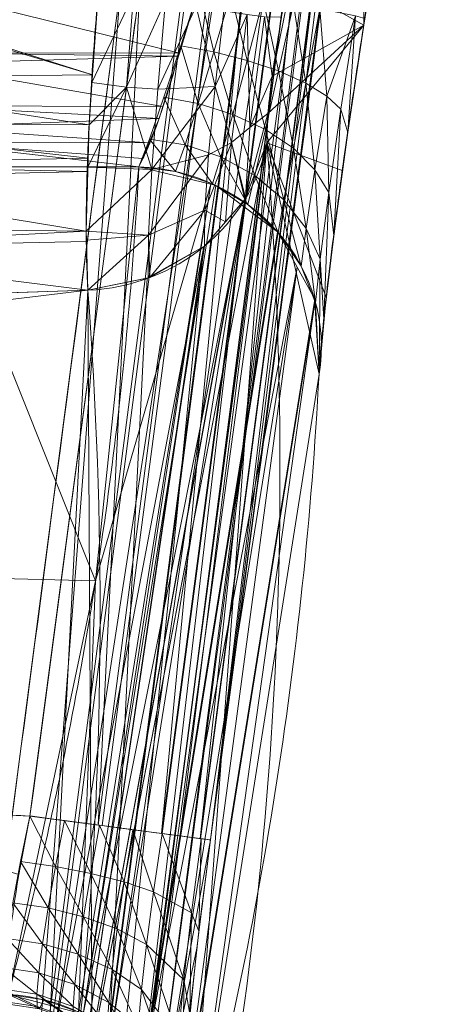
# Model space of a CAD drawing. Header units: millimetres. Extents: x -72 to 72, y -145 to 145.
# Tile 56 of 256: x 41.183 to 41.869, y -113.248 to -111.684. Entities that reach past the tile are written whole.
import ezdxf

# ---------------------------------------------------------------- set-up
doc = ezdxf.new("R2010")
doc.units = ezdxf.units.MM
doc.layers.add('1', color=7, linetype='CONTINUOUS')

msp = doc.modelspace()

# ---------------------------------------------------------------- linework, layer by layer
at = {"layer": '1', "color": 163, "linetype": 'Continuous', "lineweight": 13}
msp.add_line((40.7457, -112.1314, 5.1684), (41.2909, -112.1134, 5.1623), dxfattribs=at)
at = {"layer": '1', "color": 163, "linetype": 'Continuous', "lineweight": 13, "extrusion": (0.024155, -0.31922, -0.947373)}
msp.add_arc((32.7248, 110.2148, 31.8956), 0.3, 14.6812, 92.0998, dxfattribs=at)
at = {"layer": '1', "color": 163, "linetype": 'Continuous', "lineweight": 13, "extrusion": (0.017023, 0.31929, 0.947504)}
msp.add_arc((-47.2765, 104.9195, -32.6152), 0.3, 173.9671, 270.8916, dxfattribs=at)
at = {"layer": '1', "color": 163, "linetype": 'Continuous', "lineweight": 13, "extrusion": (0.13182, 0.991274, 3.74497e-05)}
msp.add_arc((-55.7181, -2.0482, -106.5325), 0.3, 92.0179, 183.5665, dxfattribs=at)
at = {"layer": '1', "color": 163, "linetype": 'Continuous', "lineweight": 13, "extrusion": (0.084558, 0.31816, 0.944258)}
msp.add_arc((-68.931, 93.1969, -33.8245), 0.3, 187.5269, 282.0807, dxfattribs=at)
at = {"layer": '1', "color": 163, "linetype": 'Continuous', "lineweight": 13}
for points, knots in [([(41.5831, -109.7656, -2.7725), (41.575, -109.8294, -2.7725), (41.5669, -109.8931, -2.7725), (41.5057, -110.3712, -2.7725), (41.4525, -110.7855, -2.7725), (41.3453, -111.614, -2.7726), (41.2915, -112.0282, -2.7726), (41.1913, -112.7941, -2.7726), (41.145, -113.1457, -2.7726), (41.0985, -113.4974, -2.7726)], [0, 0, 0, 0, 0.05123, 0.05123, 0.384225, 0.384225, 0.717218, 0.717218, 1, 1, 1, 1]), ([(41.1992, -112.949, -1.7523), (41.2504, -112.5643, -1.7523), (41.3013, -112.1795, -1.7523), (41.3608, -111.7269, -1.7523), (41.3698, -111.6591, -1.7523), (41.4346, -111.1658, -1.7523), (41.4902, -110.7402, -1.7522), (41.5455, -110.3147, -1.7522)], [0, 0, 0, 0, 0.438196, 0.438196, 0.515441, 0.515441, 1, 1, 1, 1]), ([(41.6579, -112.2471, 2.6544), (41.6584, -112.2371, 2.6842), (41.6601, -112.213, 2.7426), (41.6663, -112.1475, 2.8505), (41.6796, -112.0346, 2.962), (41.7022, -111.8674, 3.0519), (41.7302, -111.6808, 3.0826), (41.7605, -111.4935, 3.0585), (41.79, -111.3248, 2.9734), (41.8115, -111.2105, 2.8645), (41.825, -111.1445, 2.7576), (41.8304, -111.1201, 2.6996), (41.8328, -111.1101, 2.6698)], [0, 0, 0, 0, 0.0625, 0.125, 0.25, 0.375, 0.5, 0.625, 0.75, 0.875, 0.9375, 1, 1, 1, 1]), ([(41.547, -111.3488, 2.5666), (41.5462, -111.354, 2.5818), (41.5434, -111.3667, 2.6114), (41.5338, -111.4012, 2.6651), (41.5172, -111.4594, 2.7196), (41.4933, -111.5457, 2.7583), (41.4656, -111.6388, 2.7683), (41.4382, -111.7303, 2.749), (41.414, -111.813, 2.7035), (41.395, -111.8677, 2.6465), (41.3824, -111.8961, 2.5994), (41.3768, -111.9076, 2.5744), (41.3739, -111.9134, 2.5597), (41.3727, -111.9161, 2.5522), (41.3721, -111.9173, 2.5484)], [0, 0, 0, 0, 0.0625, 0.125, 0.25, 0.375, 0.5, 0.625, 0.75, 0.875, 0.9375, 0.96875, 0.984375, 1, 1, 1, 1]), ([(41.6428, -111.4804, 5.0899), (41.6414, -111.4838, 5.1001), (41.6385, -111.4919, 5.12), (41.6317, -111.5141, 5.1566), (41.6219, -111.5543, 5.1933), (41.6098, -111.6145, 5.2156), (41.5983, -111.6786, 5.2215), (41.5878, -111.7431, 5.2167), (41.5792, -111.8042, 5.1952), (41.5753, -111.8453, 5.1582), (41.5746, -111.8677, 5.121), (41.5749, -111.8758, 5.1009), (41.5752, -111.8792, 5.0907)], [0, 0, 0, 0, 0.0625, 0.125, 0.25, 0.375, 0.5, 0.625, 0.75, 0.875, 0.9375, 1, 1, 1, 1]), ([(41.0405, -111.9174, 2.512), (41.1305, -111.9174, 2.5219), (41.2205, -111.9173, 2.5318), (41.3311, -111.9173, 2.5439), (41.3516, -111.9173, 2.5461), (41.3721, -111.9173, 2.5484)], [0, 0, 0, 0, 0.81432, 0.81432, 1, 1, 1, 1]), ([(41.3721, -111.9173, 2.5484), (41.3637, -112.0753, 2.0796), (41.3496, -112.2332, 1.611), (41.3088, -112.554, 0.659), (41.2817, -112.7169, 0.1756), (41.2238, -112.9973, -0.6566), (41.1961, -113.115, -1.0058), (41.1649, -113.2325, -1.3547)], [0, 0, 0, 0, 0.35982, 0.35982, 0.731261, 0.731261, 1, 1, 1, 1]), ([(40.642, -115.4828, -4.8374), (40.642, -115.4828, -4.8374), (40.642, -115.4828, -4.8374), (40.8353, -115.0883, -3.6669), (40.9838, -114.6915, -2.4891), (41.1888, -113.932, -0.2351), (41.2526, -113.5691, 0.8418), (41.3175, -112.842, 2.9997), (41.3184, -112.4775, 4.0815), (41.2909, -112.1134, 5.1623), (41.2909, -112.1134, 5.1623), (41.2909, -112.1134, 5.1623)], [0, 0, 0, 0, 0.000006, 0.000006, 0.354383, 0.354383, 0.676696, 0.676696, 0.999994, 0.999994, 1, 1, 1, 1]), ([(40.8108, -112.93, -1.7387), (40.864, -112.9326, -1.7406), (40.9172, -112.9352, -1.7424), (41.0467, -112.9415, -1.747), (41.1229, -112.9452, -1.7497), (41.1992, -112.949, -1.7523)], [0, 0, 0, 0, 0.410822, 0.410822, 1, 1, 1, 1])]:
    msp.add_open_spline(points, degree=3, knots=knots, dxfattribs=at)
for points in [[(41.3847, -113.5353, -2.4936), (41.5408, -112.3573, -2.4948), (41.7029, -111.1122, -2.4962), (41.8693, -109.8021, -2.4977)], [(41.832, -110.3519, -2.0738), (41.7139, -111.2635, -2.0727), (41.5982, -112.1421, -2.0717), (41.4856, -112.987, -2.0708)], [(41.2909, -112.1134, 5.1623), (41.2906, -112.1054, 5.186), (41.2895, -112.0836, 5.2394), (41.288, -112.0253, 5.3285), (41.289, -111.9326, 5.4181), (41.2951, -111.7999, 5.4889), (41.3075, -111.632, 5.5203), (41.326, -111.442, 5.4873), (41.3463, -111.261, 5.3743), (41.3563, -111.1732, 5.2411), (41.3585, -111.1467, 5.1634)], [(41.5752, -111.8792, 5.0907), (41.5973, -112.1591, 4.2498), (41.6067, -112.7198, 2.5674), (41.5089, -113.5613, 0.046), (41.2924, -114.4011, -2.4689), (41.0636, -114.9586, -4.1368), (40.9268, -115.2364, -4.9675)], [(41.4512, -113.5569, -1.2711), (41.5637, -113.1356, -0.0093), (41.6341, -112.6986, 1.3002), (41.6579, -112.2471, 2.6544)], [(41.1649, -113.2325, -1.3547), (41.1629, -113.2377, -1.3703), (41.1595, -113.2465, -1.4047), (41.1566, -113.2501, -1.4652), (41.1561, -113.2397, -1.5329), (41.1584, -113.2111, -1.6026), (41.1638, -113.1628, -1.6664), (41.1725, -113.0977, -1.7162), (41.1843, -113.0232, -1.7462), (41.194, -112.973, -1.7523), (41.1992, -112.949, -1.7523)], [(41.4513, -113.5569, -1.2711), (41.417, -113.6857, -1.6569), (41.4321, -113.3891, -2.0704), (41.4856, -112.987, -2.0708)]]:
    msp.add_open_spline(points, degree=3, dxfattribs=at)
for points in [[(41.2043, -113.5114, -2.7489), (41.1987, -113.5106, -2.7502), (41.6826, -109.7783, -2.7504), (41.6881, -109.779, -2.7492)], [(41.6826, -109.7783, -2.7504), (41.1987, -113.5106, -2.7502), (41.3429, -111.6318, -2.7726)], [(41.2043, -113.5114, -2.7489), (41.6881, -109.779, -2.7492), (41.7768, -109.7903, -2.6906)], [(41.7768, -109.7903, -2.6906), (41.2936, -113.5232, -2.6893), (41.2043, -113.5114, -2.7489)], [(41.2947, -113.5233, -2.6886), (41.2936, -113.5232, -2.6893), (41.7768, -109.7903, -2.6906), (41.778, -109.7905, -2.6899)], [(41.2947, -113.5233, -2.6886), (41.778, -109.7905, -2.6899), (41.8411, -109.7985, -2.6022)], [(41.8411, -109.7985, -2.6022), (41.3576, -113.5317, -2.5995), (41.2947, -113.5233, -2.6886)], [(41.3576, -113.5317, -2.5995), (41.8411, -109.7985, -2.6022), (41.8419, -109.7986, -2.5993)], [(41.8419, -109.7986, -2.5993), (41.3584, -113.5318, -2.5965), (41.3576, -113.5317, -2.5995)], [(41.3584, -113.5318, -2.5965), (41.8419, -109.7986, -2.5993), (41.8692, -109.8021, -2.4976)], [(41.8692, -109.8021, -2.4976), (41.3847, -113.5353, -2.4936), (41.3584, -113.5318, -2.5965)], [(41.4856, -112.987, -2.0708), (41.3847, -113.5352, -2.4936), (41.8693, -109.8021, -2.4977)], [(41.8693, -109.8021, -2.4977), (41.832, -110.3519, -2.0738), (41.4856, -112.987, -2.0708)], [(41.661, -110.3297, -1.7803), (41.6541, -110.3288, -1.7786), (41.3072, -112.9633, -1.7784), (41.314, -112.9642, -1.7801)], [(41.3072, -112.9633, -1.7784), (41.6541, -110.3288, -1.7786), (41.3733, -111.6319, -1.7523)], [(41.661, -110.3297, -1.7803), (41.314, -112.9642, -1.7801), (41.4078, -112.9767, -1.8497)], [(41.4078, -112.9767, -1.8497), (41.7552, -110.3419, -1.8507), (41.661, -110.3297, -1.7803)], [(41.7564, -110.3421, -1.8516), (41.7552, -110.3419, -1.8507), (41.4078, -112.9767, -1.8497), (41.409, -112.9769, -1.8506)], [(41.7564, -110.3421, -1.8516), (41.409, -112.9769, -1.8506), (41.4694, -112.9849, -1.9529)], [(41.4694, -112.9849, -1.9529), (41.8165, -110.3499, -1.955), (41.7564, -110.3421, -1.8516)], [(41.8165, -110.3499, -1.955), (41.4694, -112.9849, -1.9529), (41.47, -112.985, -1.957)], [(41.47, -112.985, -1.957), (41.8171, -110.35, -1.9592), (41.8165, -110.3499, -1.955)], [(41.8171, -110.35, -1.9592), (41.47, -112.985, -1.957), (41.4856, -112.987, -2.0708)], [(41.4856, -112.987, -2.0708), (41.8317, -110.3519, -2.0738), (41.8171, -110.35, -1.9592)], [(41.6133, -111.627, 5.1473), (41.7288, -111.6921, 3.0731), (41.729, -111.2549, 4.4198)], [(41.7288, -111.6921, 3.0731), (41.762, -111.4867, 3.0451), (41.729, -111.2549, 4.4198)], [(41.3429, -111.6318, -2.7726), (41.0985, -113.4974, -2.7726), (40.6265, -113.4856, -2.7892), (40.8654, -111.632, -2.7893)], [(40.9855, -111.6318, -1.7387), (40.8108, -112.93, -1.7387), (41.1992, -112.949, -1.7523), (41.3733, -111.6319, -1.7523)], [(40.8507, -111.629, 5.5241), (40.8489, -111.6358, 5.5256), (41.2985, -111.7713, 5.4785)], [(41.2985, -111.7713, 5.4785), (41.3072, -111.6438, 5.5094), (40.8507, -111.629, 5.5241)], [(41.0183, -111.6328, 2.7143), (41.4678, -111.6322, 2.7601), (41.4363, -111.7369, 2.7406)], [(41.1987, -113.5106, -2.7502), (41.0985, -113.4974, -2.7726), (41.3429, -111.6318, -2.7726)], [(41.3733, -111.6319, -1.7523), (41.1992, -112.949, -1.7523), (41.3072, -112.9633, -1.7784)], [(41.5996, -111.672, 5.2196), (41.5836, -111.7736, 5.205), (41.6133, -111.627, 5.1473)], [(41.6133, -111.627, 5.1473), (41.5836, -111.7736, 5.205), (41.7288, -111.6921, 3.0731)], [(40.8489, -111.6358, 5.5256), (40.8167, -111.7765, 5.495), (41.2985, -111.7713, 5.4785)], [(41.4363, -111.7369, 2.7406), (41.0207, -111.7365, 2.6928), (41.0183, -111.6328, 2.7143)], [(41.3636, -111.6434, 5.4944), (41.3072, -111.6438, 5.5094), (41.2976, -111.7834, 5.4756)], [(41.2976, -111.7834, 5.4756), (41.3525, -111.791, 5.4699), (41.3636, -111.6434, 5.4944)], [(41.4143, -111.653, 5.4776), (41.3636, -111.6434, 5.4944), (41.3525, -111.791, 5.4699)], [(41.4911, -111.7349, 2.7529), (41.4384, -111.725, 2.7451), (41.467, -111.6343, 2.7635)], [(41.467, -111.6343, 2.7635), (41.5181, -111.6425, 2.7738), (41.4911, -111.7349, 2.7529)], [(41.544, -111.7484, 2.771), (41.4911, -111.7349, 2.7529), (41.5181, -111.6425, 2.7738)], [(41.5181, -111.6425, 2.7738), (41.5692, -111.6509, 2.7942), (41.544, -111.7484, 2.771)], [(41.3525, -111.791, 5.4699), (41.4021, -111.7941, 5.452), (41.4143, -111.653, 5.4776)], [(41.4631, -111.6619, 5.4515), (41.4143, -111.653, 5.4776), (41.4021, -111.7941, 5.452)], [(41.4631, -111.6619, 5.4515), (41.4021, -111.7941, 5.452), (41.4931, -111.7898, 5.3928)], [(41.4931, -111.7898, 5.3928), (41.507, -111.6695, 5.4166), (41.4631, -111.6619, 5.4515)], [(41.5937, -111.7651, 2.7997), (41.544, -111.7484, 2.771), (41.5692, -111.6509, 2.7942)], [(41.5692, -111.6509, 2.7942), (41.6173, -111.659, 2.8252), (41.5937, -111.7651, 2.7997)], [(41.6367, -111.7843, 2.8384), (41.5937, -111.7651, 2.7997), (41.6173, -111.659, 2.8252)], [(41.6173, -111.659, 2.8252), (41.6593, -111.6664, 2.8657), (41.6367, -111.7843, 2.8384)], [(41.5436, -111.6754, 5.3747), (41.507, -111.6695, 5.4166), (41.4931, -111.7898, 5.3928)], [(41.5192, -111.8785, 5.3047), (41.5436, -111.6754, 5.3747), (41.4931, -111.7898, 5.3928)], [(41.5436, -111.6754, 5.3747), (41.5192, -111.8785, 5.3047), (41.5479, -111.8548, 5.2689)], [(41.5479, -111.8548, 5.2689), (41.5711, -111.6793, 5.3281), (41.5436, -111.6754, 5.3747)], [(41.5711, -111.6793, 5.3281), (41.5479, -111.8548, 5.2689), (41.5836, -111.7736, 5.205)], [(41.5836, -111.7736, 5.205), (41.5985, -111.6794, 5.2186), (41.5711, -111.6793, 5.3281)], [(41.6702, -111.8049, 2.8849), (41.6367, -111.7843, 2.8384), (41.6593, -111.6664, 2.8657)], [(41.6593, -111.6664, 2.8657), (41.7157, -111.6773, 2.9666), (41.6702, -111.8049, 2.8849)], [(41.7157, -111.6773, 2.9666), (41.6925, -111.8257, 2.9362), (41.6702, -111.8049, 2.8849)], [(41.7035, -111.863, 3.0401), (41.6925, -111.8257, 2.9362), (41.7157, -111.6773, 2.9666)], [(41.7157, -111.6773, 2.9666), (41.7305, -111.6818, 3.0734), (41.7035, -111.863, 3.0401)], [(41.7288, -111.6921, 3.0731), (41.5766, -111.8327, 5.1681), (41.5752, -111.8792, 5.0907)], [(41.5752, -111.8792, 5.0907), (41.6948, -111.9234, 3.0181), (41.7288, -111.6921, 3.0731)], [(41.7288, -111.6921, 3.0731), (41.5836, -111.7736, 5.205), (41.5766, -111.8327, 5.1681)], [(41.4662, -111.817, 2.7051), (41.4116, -111.8069, 2.7001), (41.4384, -111.725, 2.7451)], [(41.4384, -111.725, 2.7451), (41.4911, -111.7349, 2.7529), (41.4662, -111.817, 2.7051)], [(41.0207, -111.7365, 2.6928), (41.4363, -111.7369, 2.7406), (41.435, -111.7414, 2.7397)], [(41.021, -111.7538, 2.6892), (41.0207, -111.7365, 2.6928), (41.435, -111.7414, 2.7397)], [(41.021, -111.7538, 2.6892), (41.435, -111.7414, 2.7397), (41.4101, -111.8216, 2.6857)], [(41.5211, -111.8341, 2.7194), (41.4662, -111.817, 2.7051), (41.4911, -111.7349, 2.7529)], [(41.4911, -111.7349, 2.7529), (41.544, -111.7484, 2.771), (41.5211, -111.8341, 2.7194)], [(41.4101, -111.8216, 2.6857), (41.0262, -111.8203, 2.6419), (41.021, -111.7538, 2.6892)], [(41.5727, -111.858, 2.7434), (41.5211, -111.8341, 2.7194), (41.544, -111.7484, 2.771)], [(41.544, -111.7484, 2.771), (41.5937, -111.7651, 2.7997), (41.5727, -111.858, 2.7434)], [(41.293, -111.8505, 5.4594), (41.2985, -111.7713, 5.4785), (40.8167, -111.7765, 5.495)], [(41.6172, -111.888, 2.7767), (41.5727, -111.858, 2.7434), (41.5937, -111.7651, 2.7997)], [(41.5937, -111.7651, 2.7997), (41.6367, -111.7843, 2.8384), (41.6172, -111.888, 2.7767)], [(40.8167, -111.7765, 5.495), (40.8003, -111.8481, 5.4795), (41.293, -111.8505, 5.4594)], [(41.3525, -111.791, 5.4699), (41.2976, -111.7834, 5.4756), (41.293, -111.8505, 5.4594)], [(41.5479, -111.8548, 5.2689), (41.5766, -111.8327, 5.1681), (41.5836, -111.7736, 5.205)], [(41.6514, -111.9222, 2.8173), (41.6172, -111.888, 2.7767), (41.6367, -111.7843, 2.8384)], [(41.6367, -111.7843, 2.8384), (41.6702, -111.8049, 2.8849), (41.6514, -111.9222, 2.8173)], [(41.3525, -111.791, 5.4699), (41.2912, -111.918, 5.4072), (41.3928, -111.9219, 5.3884)], [(41.293, -111.8505, 5.4594), (41.2912, -111.918, 5.4072), (41.3525, -111.791, 5.4699)], [(41.3928, -111.9219, 5.3884), (41.4021, -111.7941, 5.452), (41.3525, -111.791, 5.4699)], [(41.3928, -111.9219, 5.3884), (41.4826, -111.8981, 5.3376), (41.4931, -111.7898, 5.3928)], [(41.4931, -111.7898, 5.3928), (41.4021, -111.7941, 5.452), (41.3928, -111.9219, 5.3884)], [(41.4931, -111.7898, 5.3928), (41.4826, -111.8981, 5.3376), (41.5192, -111.8785, 5.3047)], [(41.0262, -111.8203, 2.6419), (41.4101, -111.8216, 2.6857), (41.4042, -111.8406, 2.673)], [(41.0289, -111.8544, 2.6177), (41.0262, -111.8203, 2.6419), (41.4042, -111.8406, 2.673)], [(41.4452, -111.8826, 2.6356), (41.3889, -111.8733, 2.6329), (41.4116, -111.8069, 2.7001)], [(41.4116, -111.8069, 2.7001), (41.4662, -111.817, 2.7051), (41.4452, -111.8826, 2.6356)], [(41.5022, -111.9017, 2.6454), (41.4452, -111.8826, 2.6356), (41.4662, -111.817, 2.7051)], [(41.4662, -111.817, 2.7051), (41.5211, -111.8341, 2.7194), (41.5022, -111.9017, 2.6454)], [(41.6734, -111.9582, 2.8623), (41.6514, -111.9222, 2.8173), (41.6702, -111.8049, 2.8849)], [(41.6702, -111.8049, 2.8849), (41.6925, -111.8257, 2.9362), (41.6734, -111.9582, 2.8623)], [(41.556, -111.9312, 2.663), (41.5022, -111.9017, 2.6454), (41.5211, -111.8341, 2.7194)], [(41.5211, -111.8341, 2.7194), (41.5727, -111.858, 2.7434), (41.556, -111.9312, 2.663)], [(41.5413, -111.9666, 5.1192), (41.5752, -111.8793, 5.0907), (41.5766, -111.8327, 5.1681)], [(41.5766, -111.8327, 5.1681), (41.5479, -111.8548, 5.2689), (41.5413, -111.9666, 5.1192)], [(41.6814, -112.0268, 2.9532), (41.6734, -111.9582, 2.8623), (41.6925, -111.8257, 2.9362)], [(41.6925, -111.8257, 2.9362), (41.7035, -111.863, 3.0401), (41.6814, -112.0268, 2.9532)], [(40.8003, -111.8481, 5.4795), (40.787, -111.9141, 5.4329), (41.2916, -111.9037, 5.4182)], [(41.2916, -111.9037, 5.4182), (41.293, -111.8505, 5.4594), (40.8003, -111.8481, 5.4795)], [(41.0289, -111.8544, 2.6177), (41.4042, -111.8406, 2.673), (41.3885, -111.8795, 2.6172)], [(41.3885, -111.8795, 2.6172), (41.0333, -111.8782, 2.5777), (41.0289, -111.8544, 2.6177)], [(41.5413, -111.9666, 5.1192), (41.5479, -111.8548, 5.2689), (41.5192, -111.8785, 5.3047)], [(41.6022, -111.9698, 2.6879), (41.556, -111.9312, 2.663), (41.5727, -111.858, 2.7434)], [(41.5727, -111.858, 2.7434), (41.6172, -111.888, 2.7767), (41.6022, -111.9698, 2.6879)], [(41.2793, -114.1027, -2.9054), (41.5752, -111.8792, 5.0907), (40.9268, -115.2364, -4.9675)], [(41.0333, -111.8782, 2.5777), (41.3785, -111.9041, 2.5817), (41.3721, -111.9173, 2.5484)], [(41.0333, -111.8782, 2.5777), (41.3885, -111.8795, 2.6172), (41.3785, -111.9041, 2.5817)], [(41.3721, -111.9173, 2.5484), (41.0405, -111.9174, 2.512), (41.0333, -111.8782, 2.5777)], [(41.2511, -113.5574, 0.0629), (41.5752, -111.8793, 5.0907), (41.5411, -111.9671, 5.1194)], [(41.2793, -114.1027, -2.9054), (41.3135, -113.9706, -2.6846), (41.5752, -111.8792, 5.0907)], [(41.5752, -111.8792, 5.0907), (41.3135, -113.9706, -2.6846), (41.4512, -113.5569, -1.2711)], [(41.43, -111.9249, 2.5499), (41.3721, -111.9173, 2.5484), (41.3889, -111.8733, 2.6329)], [(41.3889, -111.8733, 2.6329), (41.4452, -111.8826, 2.6356), (41.43, -111.9249, 2.5499)], [(41.4889, -111.9446, 2.5555), (41.43, -111.9249, 2.5499), (41.4452, -111.8826, 2.6356)], [(41.4452, -111.8826, 2.6356), (41.5022, -111.9017, 2.6454), (41.4889, -111.9446, 2.5555)], [(41.4512, -113.5569, -1.2711), (41.6579, -112.2471, 2.6544), (41.5752, -111.8792, 5.0907)], [(41.5094, -112.0049, 5.1313), (41.5192, -111.8785, 5.3047), (41.4766, -111.9861, 5.2522)], [(41.5192, -111.8785, 5.3047), (41.4826, -111.8981, 5.3376), (41.4766, -111.9861, 5.2522)], [(41.5192, -111.8785, 5.3047), (41.5094, -112.0049, 5.1313), (41.5403, -111.9692, 5.1201)], [(41.5192, -111.8785, 5.3047), (41.5403, -111.9692, 5.1201), (41.5413, -111.9666, 5.1192)], [(41.5752, -111.8792, 5.0907), (41.6692, -112.1244, 2.8683), (41.6948, -111.9234, 3.0181)], [(41.6579, -112.2471, 2.6544), (41.6692, -112.1244, 2.8683), (41.5752, -111.8792, 5.0907)], [(41.3874, -112.0261, 5.288), (41.4766, -111.9861, 5.2522), (41.4826, -111.8981, 5.3376)], [(41.4826, -111.8981, 5.3376), (41.3928, -111.9219, 5.3884), (41.3874, -112.0261, 5.288)], [(41.6375, -112.0154, 2.7185), (41.6022, -111.9698, 2.6879), (41.6172, -111.888, 2.7767)], [(41.6172, -111.888, 2.7767), (41.6514, -111.9222, 2.8173), (41.6375, -112.0154, 2.7185)], [(40.787, -111.9141, 5.4329), (40.7825, -111.9366, 5.417), (41.291, -111.9247, 5.4019)], [(41.291, -111.9247, 5.4019), (41.2916, -111.9037, 5.4182), (40.787, -111.9141, 5.4329)], [(41.5448, -111.9772, 2.5655), (41.4889, -111.9446, 2.5555), (41.5022, -111.9017, 2.6454)], [(41.5022, -111.9017, 2.6454), (41.556, -111.9312, 2.663), (41.5448, -111.9772, 2.5655)], [(41.2885, -112.0196, 5.3286), (41.291, -111.9247, 5.4019), (40.7825, -111.9366, 5.417)], [(41.3033, -112.5755, 0.5952), (40.9595, -112.5669, 0.583), (41.0405, -111.9174, 2.512)], [(41.0405, -111.9174, 2.512), (41.3721, -111.9173, 2.5484), (41.3033, -112.5755, 0.5952)], [(41.3928, -111.9219, 5.3884), (41.2912, -111.918, 5.4072), (41.2885, -112.0196, 5.3286)], [(41.2885, -112.0196, 5.3286), (41.3874, -112.0261, 5.288), (41.3928, -111.9219, 5.3884)], [(41.3033, -112.5755, 0.5952), (41.3721, -111.9173, 2.5484), (41.4864, -111.9452, 2.5557)], [(41.6596, -112.0644, 2.7527), (41.6375, -112.0154, 2.7185), (41.6514, -111.9222, 2.8173)], [(41.6514, -111.9222, 2.8173), (41.6734, -111.9582, 2.8623), (41.6596, -112.0644, 2.7527)], [(40.7825, -111.9366, 5.417), (40.767, -112.0136, 5.3626), (41.2885, -112.0196, 5.3286)], [(41.2838, -113.2636, -1.3549), (41.2764, -113.2616, -1.3549), (41.4864, -111.9452, 2.5557)], [(41.3033, -112.5755, 0.5952), (41.4864, -111.9452, 2.5557), (41.2764, -113.2616, -1.3549)], [(41.4864, -111.9452, 2.5557), (41.4943, -111.9471, 2.5562), (41.2838, -113.2636, -1.3549)], [(41.593, -112.0217, 2.5796), (41.5448, -111.9772, 2.5655), (41.556, -111.9312, 2.663)], [(41.556, -111.9312, 2.663), (41.6022, -111.9698, 2.6879), (41.593, -112.0217, 2.5796)], [(41.4943, -111.9471, 2.5562), (41.5391, -111.9809, 2.5668), (41.2838, -113.2636, -1.3549)], [(41.6657, -112.1593, 2.8217), (41.6596, -112.0644, 2.7527), (41.6734, -111.9582, 2.8623)], [(41.6734, -111.9582, 2.8623), (41.6814, -112.0268, 2.9532), (41.6657, -112.1593, 2.8217)], [(41.2511, -113.5574, 0.0629), (41.5411, -111.9671, 5.1194), (41.5403, -111.9692, 5.1201)], [(41.2511, -113.5574, 0.0629), (41.5403, -111.9692, 5.1201), (41.476, -112.0433, 5.1434)], [(41.6296, -112.0751, 2.5969), (41.593, -112.0217, 2.5796), (41.6022, -111.9698, 2.6879)], [(41.6022, -111.9698, 2.6879), (41.6375, -112.0154, 2.7185), (41.6296, -112.0751, 2.5969)], [(41.5391, -111.9809, 2.5668), (41.328, -113.297, -1.3476), (41.2838, -113.2636, -1.3549)], [(41.3797, -113.3361, -1.3391), (41.328, -113.297, -1.3476), (41.5391, -111.9809, 2.5668)], [(41.5391, -111.9809, 2.5668), (41.5918, -112.0207, 2.5793), (41.3797, -113.3361, -1.3391)], [(41.4766, -111.9861, 5.2522), (41.3874, -112.0261, 5.288), (41.3896, -112.0933, 5.158)], [(41.3896, -112.0933, 5.158), (41.476, -112.0433, 5.1434), (41.4766, -111.9861, 5.2522)], [(41.4766, -111.9861, 5.2522), (41.476, -112.0433, 5.1434), (41.5094, -112.0049, 5.1313)], [(41.2885, -112.0196, 5.3286), (40.767, -112.0136, 5.3626), (40.7609, -112.0472, 5.3072)], [(40.7609, -112.0472, 5.3072), (41.2889, -112.0362, 5.299), (41.2885, -112.0196, 5.3286)], [(41.2885, -112.0196, 5.3286), (41.2888, -112.0338, 5.3034), (41.3874, -112.0261, 5.288)], [(41.381, -113.337, -1.3389), (41.3797, -113.3361, -1.3391), (41.5918, -112.0207, 2.5793)], [(41.5918, -112.0207, 2.5793), (41.593, -112.0217, 2.5796), (41.381, -113.337, -1.3389)], [(41.593, -112.0217, 2.5796), (41.6232, -112.077, 2.5977), (41.381, -113.337, -1.3389)], [(41.6525, -112.1334, 2.6161), (41.6296, -112.0751, 2.5969), (41.6375, -112.0154, 2.7185)], [(41.6375, -112.0154, 2.7185), (41.6596, -112.0644, 2.7527), (41.6525, -112.1334, 2.6161)], [(41.2909, -112.1134, 5.1623), (41.2889, -112.0362, 5.299), (40.7609, -112.0472, 5.3072)], [(41.3874, -112.0261, 5.288), (41.2888, -112.0338, 5.3034), (41.2909, -112.1134, 5.1623)], [(41.2909, -112.1134, 5.1623), (41.3868, -112.0938, 5.1582), (41.3874, -112.0261, 5.288)], [(41.3874, -112.0261, 5.288), (41.3868, -112.0938, 5.1582), (41.3896, -112.0933, 5.158)], [(40.7609, -112.0472, 5.3072), (40.7457, -112.1314, 5.1684), (41.2909, -112.1134, 5.1623)], [(41.4749, -112.044, 5.1436), (40.8349, -115.4148, -4.8922), (41.2511, -113.5574, 0.0629)], [(41.3007, -113.7856, 0.1368), (40.8349, -115.4148, -4.8922), (41.4749, -112.044, 5.1436)], [(41.2511, -113.5574, 0.0629), (41.476, -112.0433, 5.1434), (41.4749, -112.044, 5.1436)], [(41.4749, -112.044, 5.1436), (41.3849, -112.0942, 5.1582), (41.3007, -113.7856, 0.1368)], [(41.4749, -112.044, 5.1436), (41.3896, -112.0933, 5.158), (41.3849, -112.0942, 5.1582)], [(41.658, -112.2471, 2.6544), (41.6525, -112.1334, 2.6161), (41.6596, -112.0644, 2.7527)], [(41.6596, -112.0644, 2.7527), (41.6657, -112.1593, 2.8217), (41.658, -112.2471, 2.6544)], [(41.6232, -112.077, 2.5977), (41.4117, -113.3908, -1.3235), (41.381, -113.337, -1.3389)], [(41.4401, -113.4406, -1.3093), (41.4117, -113.3908, -1.3235), (41.6232, -112.077, 2.5977)], [(41.6232, -112.077, 2.5977), (41.651, -112.1279, 2.6143), (41.4401, -113.4406, -1.3093)], [(41.3007, -113.7856, 0.1368), (41.3849, -112.0942, 5.1582), (41.2909, -112.1134, 5.1623)], [(41.2909, -112.1134, 5.1623), (40.7457, -112.1314, 5.1684), (40.7504, -112.1787, 5.028)], [(41.203, -113.8029, 0.1482), (41.2909, -112.1134, 5.1623), (40.7504, -112.1787, 5.028)], [(41.2909, -112.1134, 5.1623), (41.203, -113.8029, 0.1482), (41.3007, -113.7856, 0.1368)], [(41.651, -112.1279, 2.6143), (41.6513, -112.1327, 2.6159), (41.4401, -113.4406, -1.3093)], [(41.6513, -112.1327, 2.6159), (41.4406, -113.445, -1.3078), (41.4401, -113.4406, -1.3093)], [(41.4513, -113.5569, -1.2711), (41.4406, -113.445, -1.3078), (41.6513, -112.1327, 2.6159)], [(41.6513, -112.1327, 2.6159), (41.658, -112.2471, 2.6544), (41.4513, -113.5569, -1.2711)], [(40.7504, -112.1787, 5.028), (40.689, -113.8665, 0.0145), (41.203, -113.8029, 0.1482)], [(41.3033, -112.5755, 0.5952), (41.1649, -113.2325, -1.3547), (40.8108, -113.2152, -1.3423), (40.9595, -112.5669, 0.583)], [(41.2764, -113.2616, -1.3549), (41.1649, -113.2325, -1.3547), (41.3033, -112.5755, 0.5952)], [(41.1816, -113.0417, -1.7369), (41.1992, -112.949, -1.7523), (40.8108, -112.93, -1.7387)], [(41.1992, -112.949, -1.7523), (41.1842, -113.0212, -1.7429), (41.2395, -113.0292, -1.7491)], [(41.2395, -113.0292, -1.7491), (41.2539, -112.9562, -1.7594), (41.1992, -112.949, -1.7523)], [(41.2539, -112.9562, -1.7594), (41.2395, -113.0292, -1.7491), (41.2956, -113.0401, -1.7666)], [(41.2956, -113.0401, -1.7666), (41.3095, -112.9636, -1.778), (41.2539, -112.9562, -1.7594)], [(41.3095, -112.9636, -1.778), (41.2956, -113.0401, -1.7666), (41.3489, -113.0537, -1.7961)], [(41.3489, -113.0537, -1.7961), (41.3625, -112.9707, -1.8087), (41.3095, -112.9636, -1.778)], [(41.3625, -112.9707, -1.8087), (41.3489, -113.0537, -1.7961), (41.3953, -113.0694, -1.8369)], [(41.3953, -113.0694, -1.8369), (41.409, -112.9769, -1.8506), (41.3625, -112.9707, -1.8087)], [(41.409, -112.9769, -1.8506), (41.3953, -113.0694, -1.8369), (41.4557, -113.1029, -1.9415)], [(41.4557, -113.1029, -1.9415), (41.471, -112.9851, -1.9576), (41.409, -112.9769, -1.8506)], [(41.4856, -112.987, -2.0708), (41.4642, -113.1589, -2.0445), (41.3847, -113.5352, -2.4936)], [(41.471, -112.9851, -1.9576), (41.4557, -113.1029, -1.9415), (41.4673, -113.1322, -2.0522)], [(41.4673, -113.1322, -2.0522), (41.4856, -112.987, -2.0708), (41.471, -112.9851, -1.9576)], [(41.1842, -113.0212, -1.7429), (41.172, -113.0867, -1.7169), (41.2278, -113.0951, -1.7223)], [(41.2278, -113.0951, -1.7223), (41.2395, -113.0292, -1.7491), (41.1842, -113.0212, -1.7429)], [(41.2395, -113.0292, -1.7491), (41.2278, -113.0951, -1.7223), (41.2843, -113.109, -1.7381)], [(41.2843, -113.109, -1.7381), (41.2956, -113.0401, -1.7666), (41.2395, -113.0292, -1.7491)], [(41.2956, -113.0401, -1.7666), (41.2843, -113.109, -1.7381), (41.3378, -113.1285, -1.7651)], [(41.3378, -113.1285, -1.7651), (41.3489, -113.0537, -1.7961), (41.2956, -113.0401, -1.7666)], [(41.3489, -113.0537, -1.7961), (41.3378, -113.1285, -1.7651), (41.3843, -113.1529, -1.8025)], [(41.3843, -113.1529, -1.8025), (41.3953, -113.0694, -1.8369), (41.3489, -113.0537, -1.7961)], [(41.3953, -113.0694, -1.8369), (41.3843, -113.1529, -1.8025), (41.4435, -113.2094, -1.8986)], [(41.4435, -113.2094, -1.8986), (41.4557, -113.1029, -1.9415), (41.3953, -113.0694, -1.8369)], [(41.172, -113.0867, -1.7169), (41.1628, -113.1435, -1.6768), (41.2189, -113.1521, -1.6814)], [(41.2189, -113.1521, -1.6814), (41.2278, -113.0951, -1.7223), (41.172, -113.0867, -1.7169)], [(41.2278, -113.0951, -1.7223), (41.2189, -113.1521, -1.6814), (41.2758, -113.1685, -1.6951)], [(41.2758, -113.1685, -1.6951), (41.2843, -113.109, -1.7381), (41.2278, -113.0951, -1.7223)], [(41.4557, -113.1029, -1.9415), (41.4435, -113.2094, -1.8986), (41.4528, -113.2638, -1.9999)], [(41.4528, -113.2638, -1.9999), (41.4673, -113.1322, -2.0522), (41.4557, -113.1029, -1.9415)], [(41.2843, -113.109, -1.7381), (41.2758, -113.1685, -1.6951), (41.3296, -113.1931, -1.7183)], [(41.3296, -113.1931, -1.7183), (41.3378, -113.1285, -1.7651), (41.2843, -113.109, -1.7381)], [(41.3378, -113.1285, -1.7651), (41.3296, -113.1931, -1.7183), (41.3761, -113.2249, -1.7504)], [(41.3761, -113.2249, -1.7504), (41.3843, -113.1529, -1.8025), (41.3378, -113.1285, -1.7651)], [(41.1628, -113.1435, -1.6768), (41.1565, -113.1898, -1.6251), (41.213, -113.1984, -1.6291)], [(41.213, -113.1984, -1.6291), (41.2189, -113.1521, -1.6814), (41.1628, -113.1435, -1.6768)], [(41.2189, -113.1521, -1.6814), (41.213, -113.1984, -1.6291), (41.2702, -113.2167, -1.6401)], [(41.2702, -113.2167, -1.6401), (41.2758, -113.1685, -1.6951), (41.2189, -113.1521, -1.6814)], [(41.3843, -113.1529, -1.8025), (41.3761, -113.2249, -1.7504), (41.4345, -113.3016, -1.8328)], [(41.4345, -113.3016, -1.8328), (41.4435, -113.2094, -1.8986), (41.3843, -113.1529, -1.8025)], [(41.3847, -113.5352, -2.4936), (41.4642, -113.1589, -2.0445), (41.4436, -113.3614, -1.9336)], [(41.2758, -113.1685, -1.6951), (41.2702, -113.2167, -1.6401), (41.3242, -113.2453, -1.6585)], [(41.3242, -113.2453, -1.6585), (41.3296, -113.1931, -1.7183), (41.2758, -113.1685, -1.6951)], [(41.1565, -113.1898, -1.6251), (41.1535, -113.2238, -1.5645), (41.2102, -113.2322, -1.5679)], [(41.2102, -113.2322, -1.5679), (41.213, -113.1984, -1.6291), (41.1565, -113.1898, -1.6251)], [(41.3296, -113.1931, -1.7183), (41.3242, -113.2453, -1.6585), (41.3707, -113.2833, -1.6838)], [(41.3707, -113.2833, -1.6838), (41.3761, -113.2249, -1.7504), (41.3296, -113.1931, -1.7183)], [(41.213, -113.1984, -1.6291), (41.2102, -113.2322, -1.5679), (41.2676, -113.2519, -1.5759)], [(41.2676, -113.2519, -1.5759), (41.2702, -113.2167, -1.6401), (41.213, -113.1984, -1.6291)], [(41.4435, -113.2094, -1.8986), (41.4345, -113.3016, -1.8328), (41.4422, -113.378, -1.9193)], [(41.4422, -113.378, -1.9193), (41.4528, -113.2638, -1.9999), (41.4435, -113.2094, -1.8986)], [(41.2105, -113.2518, -1.5004), (41.2102, -113.2322, -1.5679), (41.1535, -113.2238, -1.5645)], [(41.1535, -113.2238, -1.5645), (41.1538, -113.2434, -1.4976), (41.2105, -113.2518, -1.5004)], [(41.2702, -113.2167, -1.6401), (41.2676, -113.2519, -1.5759), (41.3218, -113.2834, -1.5887)], [(41.3218, -113.2834, -1.5887), (41.3242, -113.2453, -1.6585), (41.2702, -113.2167, -1.6401)], [(41.3761, -113.2249, -1.7504), (41.3707, -113.2833, -1.6838), (41.4288, -113.3766, -1.7483)], [(41.4288, -113.3766, -1.7483), (41.4345, -113.3016, -1.8328), (41.3761, -113.2249, -1.7504)], [(41.2105, -113.2518, -1.5004), (41.1538, -113.2434, -1.4976), (41.1575, -113.247, -1.4268), (41.2142, -113.2553, -1.4292)], [(41.2142, -113.2553, -1.4292), (41.1575, -113.247, -1.4268), (41.1649, -113.2325, -1.3547)], [(41.1649, -113.2325, -1.3547), (41.2213, -113.2411, -1.3569), (41.2142, -113.2553, -1.4292)], [(41.2681, -113.2722, -1.5052), (41.2676, -113.2519, -1.5759), (41.2102, -113.2322, -1.5679)], [(41.2102, -113.2322, -1.5679), (41.2105, -113.2518, -1.5004), (41.2681, -113.2722, -1.5052)], [(41.2718, -113.2758, -1.4307), (41.2142, -113.2553, -1.4292), (41.2213, -113.2411, -1.3569)], [(41.2213, -113.2411, -1.3569), (41.2788, -113.2612, -1.3553), (41.2718, -113.2758, -1.4307)], [(41.3242, -113.2453, -1.6585), (41.3218, -113.2834, -1.5887), (41.3685, -113.3258, -1.606)], [(41.3685, -113.3258, -1.606), (41.3707, -113.2833, -1.6838), (41.3242, -113.2453, -1.6585)]]:
    msp.add_3dface(points, dxfattribs=at)

doc.saveas('drawing.dxf')
